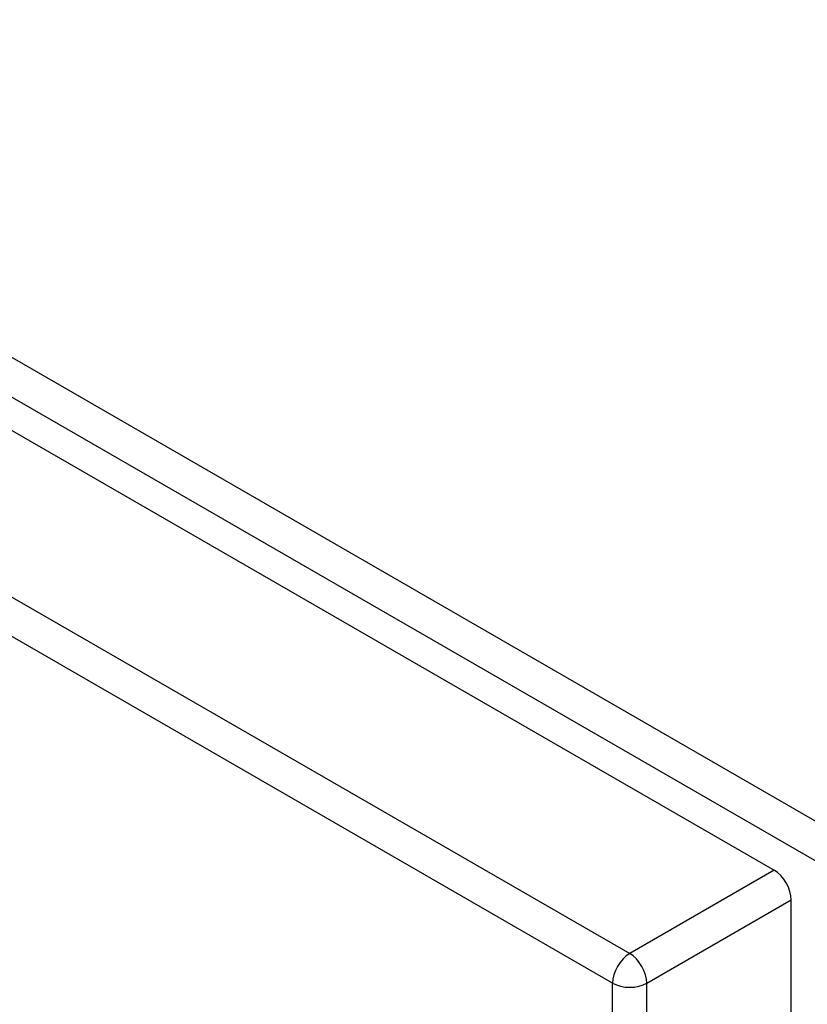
# Model space of a CAD drawing. Header units: inches. Extents: x 17 to 386, y 34 to 183.
# Tile 89 of 95: x 375.46 to 378.68, y 146.98 to 151. Entities that reach past the tile are written whole.
import ezdxf

# ---------------------------------------------------------------- set-up
doc = ezdxf.new("R2010")
doc.units = ezdxf.units.IN
doc.header["$MEASUREMENT"] = 0
doc.layers.add('Visible Edges(ANSI)', color=7, linetype='Continuous', lineweight=25)
doc.layers.add('Visible Tangent Edges(ANSI)', color=7, linetype='Continuous', lineweight=25)

msp = doc.modelspace()

# ---------------------------------------------------------------- linework, layer by layer
at = {"layer": 'Visible Edges(ANSI)'}
for p, q in [((327.9099, 176.7567), (378.5423, 147.524)), ((378.6123, 125.6815), (378.6123, 147.4028))]:
    msp.add_line(p, q, dxfattribs=at)
msp.add_ellipse((378.5423, 147.4432), major_axis=(-0.0495, 0.0857), ratio=0.57735, start_param=3.926991, end_param=5.497787, dxfattribs=at)
at = {"layer": 'Visible Tangent Edges(ANSI)'}
for p, q in [((378.8131, 147.6656), (328.0414, 176.9786)), ((327.9714, 176.8574), (378.7431, 147.5444)), ((327.3195, 176.4158), (377.9518, 147.1832)), ((377.8818, 147.0619), (327.2495, 176.2945)), ((378.5423, 147.524), (377.9518, 147.1832)), ((378.0219, 147.0619), (378.6123, 147.4028)), ((377.8818, 125.2451), (377.8818, 147.0619)), ((378.0219, 125.2451), (378.0219, 147.0619))]:
    msp.add_line(p, q, dxfattribs=at)
for major_axis, start_param, end_param in [((0.0495, 0.0857), 0.785398, 2.356194), ((-0.0495, 0.0857), 3.926991, 5.497787), ((-0.099, 0), 0.785398, 2.356194)]:
    msp.add_ellipse((377.9518, 147.1023), major_axis=major_axis, ratio=0.57735, start_param=start_param, end_param=end_param, dxfattribs=at)

doc.saveas('drawing.dxf')
